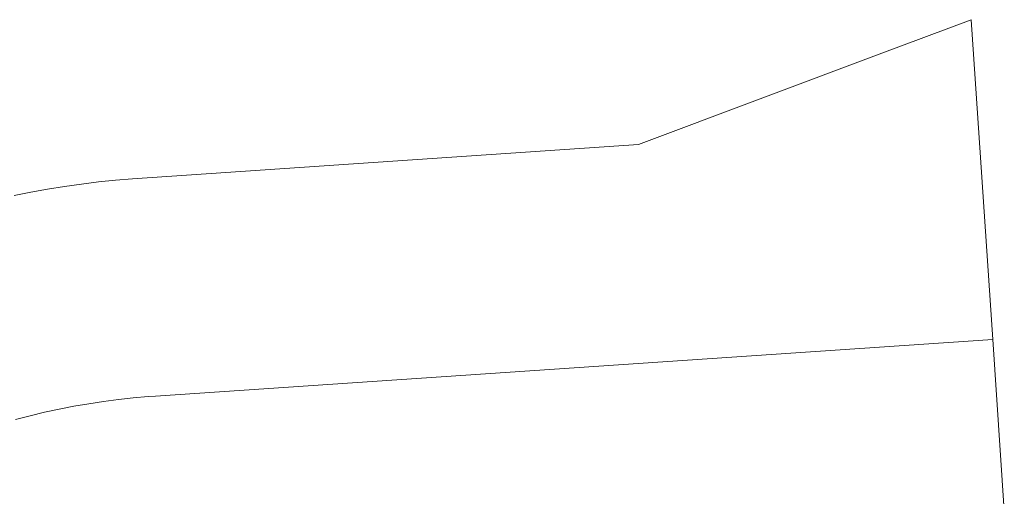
# Model space of a CAD drawing. Header units: millimetres. Extents: x -2624 to 101766, y -16 to 109490.
# Tile 151 of 151: x 68444 to 100032, y 94208 to 109490. Entities that reach past the tile are written whole.
import ezdxf

# ---------------------------------------------------------------- set-up
doc = ezdxf.new("R2010")
doc.units = ezdxf.units.MM
doc.header["$MEASUREMENT"] = 0
doc.layers.add('L1', color=7, linetype='Continuous')

# ---------------------------------------------------------------- blocks, each defined once
blk = doc.blocks.new('Élément de coupe_166')
at = {"layer": 'L1', "color": 7, "linetype": 'Continuous', "lineweight": 15}
blk.add_line((100032, 93750), (99662, 99238), dxfattribs=at)
blk = doc.blocks.new('Élément de coupe_167')
at = {"layer": 'L1', "color": 7, "linetype": 'Continuous', "lineweight": 15}
for p, q in [((98969, 109490), (96017, 108383)), ((99662, 99238), (98969, 109490)), ((96017, 108383), (88296, 105486)), ((88296, 105486), (72059, 104389)), ((70968, 104286), (70424, 104219)), ((71513, 104342), (70968, 104286)), ((72059, 104389), (71513, 104342)), ((68801, 103959), (68263, 103853)), ((69340, 104055), (68801, 103959)), ((69881, 104142), (69340, 104055)), ((70424, 104219), (69881, 104142)), ((72804, 97424), (99662, 99238)), ((71133, 97251), (71609, 97313)), ((71609, 97313), (72086, 97365)), ((72086, 97365), (72564, 97408)), ((72564, 97408), (72804, 97424)), ((69244, 96903), (69714, 97004)), ((69714, 97004), (70185, 97096)), ((70185, 97096), (70658, 97178)), ((70658, 97178), (71133, 97251)), ((68313, 96670), (68777, 96791)), ((68777, 96791), (69244, 96903))]:
    blk.add_line(p, q, dxfattribs=at)

msp = doc.modelspace()

# ---------------------------------------------------------------- block references
at = {"layer": 'L1', "lineweight": 0}
for name in ['Élément de coupe_167', 'Élément de coupe_166']:
    msp.add_blockref(name, (0, 0), dxfattribs=at)

doc.saveas('drawing.dxf')
